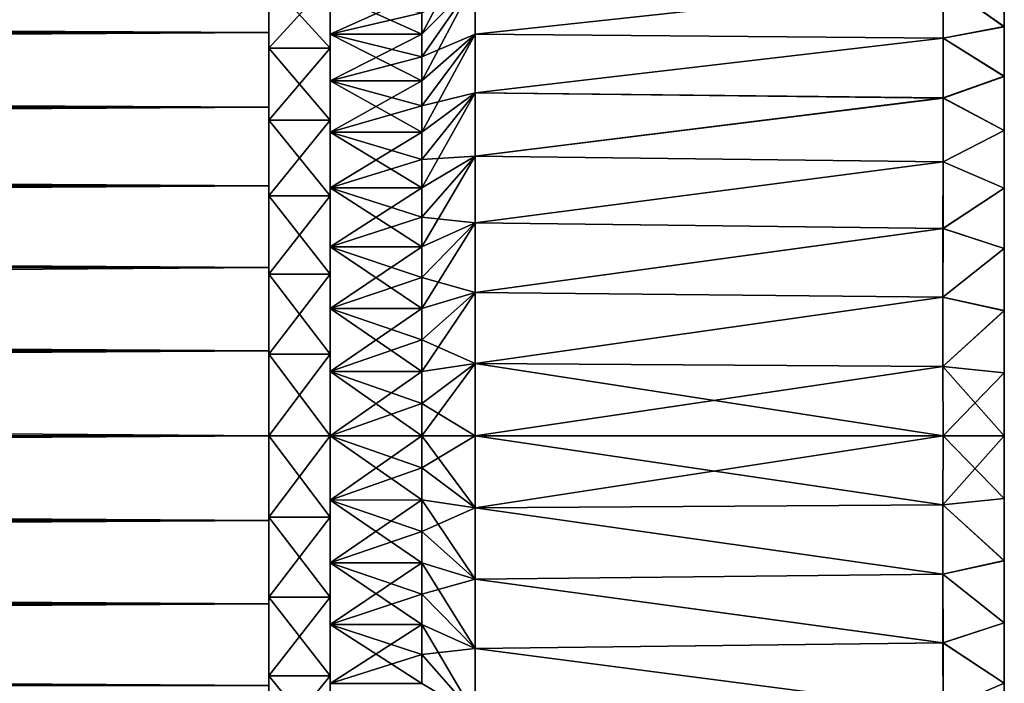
# Model space of a CAD drawing. Header units: metres. Extents: x 0 to 257, y -38 to 38.
# Tile 6 of 7: x 241 to 257, y -4 to 7. Entities that reach past the tile are written whole.
import ezdxf

# ---------------------------------------------------------------- set-up
doc = ezdxf.new("R2010")
doc.units = ezdxf.units.M
doc.layers.add('solid_122524', color=7, linetype='CONTINUOUS')

msp = doc.modelspace()

# ---------------------------------------------------------------- linework, layer by layer
at = {"layer": 'solid_122524'}
for points in [[(257, -9.5, 0.000661), (257, 9.5, -0.000661), (257, 9.438642, 1.072552)], [(257, -9.438642, -1.072552), (257, 9.438492, -1.073876), (257, 9.5, -0.000661)], [(257, -9.5, 0.000661), (257, -9.438642, -1.072552), (257, 9.5, -0.000661)], [(257, -9.438492, 1.073876), (257, 9.438642, 1.072552), (257, 9.257673, 2.131997)], [(257, -9.438492, 1.073876), (257, -9.5, 0.000661), (257, 9.438642, 1.072552)], [(257, -9.257673, -2.131997), (257, 9.257372, -2.133315), (257, 9.438492, -1.073876)], [(257, -9.438642, -1.072552), (257, -9.257673, -2.131997), (257, 9.438492, -1.073876)], [(257, -9.257372, 2.133315), (257, 9.257673, 2.131997), (257, 8.957359, 3.163246)], [(257, -9.257372, 2.133315), (257, -9.438492, 1.073876), (257, 9.257673, 2.131997)], [(257, -8.957359, -3.163246), (257, 8.956904, -3.164542), (257, 9.257372, -2.133315)], [(257, -9.257673, -2.131997), (257, -8.957359, -3.163246), (257, 9.257372, -2.133315)], [(257, -8.956904, 3.164542), (257, 8.957359, 3.163246), (257, 8.543419, 4.1545)], [(257, -8.956904, 3.164542), (257, -9.257372, 2.133315), (257, 8.957359, 3.163246)], [(257, -8.543419, -4.1545), (257, 8.542808, -4.155763), (257, 8.956904, -3.164542)], [(257, -8.957359, -3.163246), (257, -8.543419, -4.1545), (257, 8.956904, -3.164542)], [(257, -8.542808, 4.155763), (257, 8.543419, 4.1545), (257, 8.018921, 5.092831)], [(257, -8.542808, 4.155763), (257, -8.956904, 3.164542), (257, 8.543419, 4.1545)], [(257, -8.018921, -5.092831), (257, 8.018139, -5.094056), (257, 8.542808, -4.155763)], [(257, -8.543419, -4.1545), (257, -8.018921, -5.092831), (257, 8.542808, -4.155763)], [(247.5, 6.546363, 6.176175), (248.366028, 7.424621, 7.424621), (248.366028, 8.20923, 6.546643)], [(247.5, 6.8944, 5.785089), (247.5, 6.546363, 6.176175), (248.366028, 8.20923, 6.546643)], [(257, -8.018139, 5.094056), (257, 8.018921, 5.092831), (257, 7.392082, 5.967197)], [(257, -8.018139, 5.094056), (257, -8.542808, 4.155763), (257, 8.018921, 5.092831)], [(257, -7.392082, -5.967197), (257, 7.391137, -5.968365), (257, 8.018139, -5.094056)], [(257, -8.018921, -5.092831), (257, -7.392082, -5.967197), (257, 8.018139, -5.094056)], [(245, 6.57258, -10.925325), (32, 7.716385, -10.149853), (245, 7.716671, -10.149432)], [(245, 7.716671, 10.149432), (32, 7.716385, 10.149853), (32, 6.5725, 10.925251)], [(245, 7.716671, 10.149432), (32, 6.5725, 10.925251), (245, 6.57258, 10.925325)], [(245, 6.57258, -10.925325), (32, 6.5725, -10.925251), (32, 7.716385, -10.149853)], [(245, 7.716671, 10.149432), (245, 6.57258, 10.925325), (245, 7.414057, 9.751415)], [(245, 6.57258, -10.925325), (245, 7.716671, -10.149432), (245, 7.414057, -9.751415)], [(245, 6.314832, 10.496881), (246, 6.314832, 10.496881), (246, 7.414057, 9.751415)], [(245, 7.414057, 9.751415), (245, 6.314832, 10.496881), (246, 7.414057, 9.751415)], [(245, 7.414057, -9.751415), (246, 7.414057, -9.751415), (246, 6.314832, -10.496881)], [(245, 6.314832, -10.496881), (245, 7.414057, -9.751415), (246, 6.314832, -10.496881)], [(245, 6.57258, 10.925325), (245, 6.314832, 10.496881), (245, 7.414057, 9.751415)], [(245, 6.57258, -10.925325), (245, 7.414057, -9.751415), (245, 6.314832, -10.496881)], [(246, 7.414057, 9.751415), (246, 6.314832, 10.496881), (246, 7.219589, 5.373473)], [(246, 7.414057, -9.751415), (246, 7.219589, -5.373473), (246, 6.545612, -6.176854)], [(246, 6.314832, -10.496881), (246, 7.414057, -9.751415), (246, 6.545612, -6.176854)], [(247.5, 5.785089, 6.8944), (248.366028, 6.546643, 8.20923), (248.366028, 7.424621, 7.424621)], [(247.5, 6.176175, 6.546363), (247.5, 5.785089, 6.8944), (248.366028, 7.424621, 7.424621)], [(247.5, 6.546363, 6.176175), (247.5, 6.176175, 6.546363), (248.366028, 7.424621, 7.424621)], [(247.5, 6.176175, -6.546363), (248.366028, 7.424621, -7.424621), (248.366028, 6.546643, -8.20923)], [(247.5, 6.546363, -6.176175), (247.5, 6.8944, -5.785089), (248.366028, 7.424621, -7.424621)], [(247.5, 6.176175, -6.546363), (247.5, 6.546363, -6.176175), (248.366028, 7.424621, -7.424621)], [(256, 7.373541, 7.475352), (248.366028, 7.424621, 7.424621), (248.366028, 6.546643, 8.20923)], [(256, 7.371964, -7.476908), (248.366028, 6.546643, -8.20923), (248.366028, 7.424621, -7.424621)], [(256, 7.373541, 7.475352), (257, 6.667652, 6.765725), (257, 7.392082, 5.967197)], [(256, 7.371964, -7.476908), (257, 7.391137, -5.968365), (257, 6.666553, -6.766803)], [(257, -7.391137, 5.968365), (257, 7.392082, 5.967197), (257, 6.667652, 6.765725)], [(257, -7.391137, 5.968365), (257, -8.018139, 5.094056), (257, 7.392082, 5.967197)], [(257, -6.667652, -6.765725), (257, 6.666553, -6.766803), (257, 7.391137, -5.968365)], [(257, -7.392082, -5.967197), (257, -6.667652, -6.765725), (257, 7.391137, -5.968365)], [(255.999969, 6.479974, 8.261957), (256, 7.373541, 7.475352), (248.366028, 6.546643, 8.20923)], [(256, 7.371964, -7.476908), (255.999969, 6.478258, -8.263303), (248.366028, 6.546643, -8.20923)], [(255.999969, 6.479974, 8.261957), (257, 6.667652, 6.765725), (256, 7.373541, 7.475352)], [(256, 7.371964, -7.476908), (257, 6.666553, -6.766803), (255.999969, 6.478258, -8.263303)], [(246, 7.219589, 5.373473), (246, 6.545612, 6.176854), (247.5, 7.219109, 5.374427)], [(246, 7.219589, -5.373473), (247.5, 6.8944, -5.785089), (247.5, 6.546363, -6.176175)], [(246, 6.545612, -6.176854), (246, 7.219589, -5.373473), (247.5, 6.546363, -6.176175)], [(246, 6.314832, 10.496881), (246, 6.545612, 6.176854), (246, 7.219589, 5.373473)], [(246, 6.545612, 6.176854), (247.5, 6.8944, 5.785089), (247.5, 7.219109, 5.374427)], [(246, 6.545612, 6.176854), (247.5, 6.546363, 6.176175), (247.5, 6.8944, 5.785089)], [(255.999969, 6.479974, 8.261957), (257, 5.859103, 7.477991), (257, 6.667652, 6.765725)], [(255.999969, 6.478258, -8.263303), (257, 6.666553, -6.766803), (257, 5.857902, -7.47894)], [(257, -6.666553, 6.766803), (257, 6.667652, 6.765725), (257, 5.859103, 7.477991)], [(257, -6.666553, 6.766803), (257, -7.391137, 5.968365), (257, 6.667652, 6.765725)], [(257, -5.859103, -7.477991), (257, 5.857902, -7.47894), (257, 6.666553, -6.766803)], [(257, -6.667652, -6.765725), (257, -5.859103, -7.477991), (257, 6.666553, -6.766803)], [(245, 5.353382, -11.571377), (32, 6.5725, -10.925251), (245, 6.57258, -10.925325)], [(245, 6.57258, 10.925325), (32, 6.5725, 10.925251), (32, 5.354, 11.571177)], [(245, 6.57258, 10.925325), (32, 5.354, 11.571177), (245, 5.353382, 11.571377)], [(245, 5.353382, -11.571377), (32, 5.354, -11.571177), (32, 6.5725, -10.925251)], [(245, 6.57258, 10.925325), (245, 5.353382, 11.571377), (245, 6.314832, 10.496881)], [(245, 5.353382, -11.571377), (245, 6.57258, -10.925325), (245, 6.314832, -10.496881)], [(246, 5.785132, 6.893965), (247.5, 6.176175, 6.546363), (247.5, 6.546363, 6.176175)], [(246, 6.545612, 6.176854), (246, 5.785132, 6.893965), (247.5, 6.546363, 6.176175)], [(246, 6.545612, -6.176854), (247.5, 6.546363, -6.176175), (247.5, 6.176175, -6.546363)], [(246, 6.545612, -6.176854), (247.5, 6.176175, -6.546363), (247.5, 5.785089, -6.8944)], [(246, 5.785132, -6.893965), (246, 6.545612, -6.176854), (247.5, 5.785089, -6.8944)], [(246, 6.314832, 10.496881), (246, 5.785132, 6.893965), (246, 6.545612, 6.176854)], [(246, 6.314832, -10.496881), (246, 6.545612, -6.176854), (246, 5.785132, -6.893965)], [(247.5, 4.945581, 7.51939), (248.366028, 5.586337, 8.890604), (248.366028, 6.546643, 8.20923)], [(247.5, 5.374427, 7.219109), (247.5, 4.945581, 7.51939), (248.366028, 6.546643, 8.20923)], [(247.5, 5.785089, 6.8944), (247.5, 5.374427, 7.219109), (248.366028, 6.546643, 8.20923)], [(247.5, 5.374427, -7.219109), (248.366028, 6.546643, -8.20923), (248.366028, 5.586337, -8.890604)], [(247.5, 5.785089, -6.8944), (247.5, 6.176175, -6.546363), (248.366028, 6.546643, -8.20923)], [(247.5, 5.374427, -7.219109), (247.5, 5.785089, -6.8944), (248.366028, 6.546643, -8.20923)], [(255.999969, 6.479974, 8.261957), (248.366028, 6.546643, 8.20923), (248.366028, 5.586337, 8.890604)], [(255.999969, 6.478258, -8.263303), (248.366028, 5.586337, -8.890604), (248.366028, 6.546643, -8.20923)], [(256, 5.505044, 8.941169), (255.999969, 6.479974, 8.261957), (248.366028, 5.586337, 8.890604)], [(255.999969, 6.478258, -8.263303), (256, 5.503304, -8.942239), (248.366028, 5.586337, -8.890604)], [(256, 5.505044, 8.941169), (257, 5.859103, 7.477991), (255.999969, 6.479974, 8.261957)], [(255.999969, 6.478258, -8.263303), (257, 5.857902, -7.47894), (256, 5.503304, -8.942239)], [(245, 5.143445, 11.117598), (246, 5.143445, 11.117598), (246, 6.314832, 10.496881)], [(245, 6.314832, 10.496881), (245, 5.143445, 11.117598), (246, 6.314832, 10.496881)], [(245, 6.314832, -10.496881), (246, 6.314832, -10.496881), (246, 5.143445, -11.117598)], [(245, 5.143445, -11.117598), (245, 6.314832, -10.496881), (246, 5.143445, -11.117598)], [(245, 5.353382, 11.571377), (245, 5.143445, 11.117598), (245, 6.314832, 10.496881)], [(245, 5.353382, -11.571377), (245, 6.314832, -10.496881), (245, 5.143445, -11.117598)], [(246, 6.314832, 10.496881), (246, 5.143445, 11.117598), (246, 5.785132, 6.893965)], [(246, 5.143445, -11.117598), (246, 6.314832, -10.496881), (246, 5.785132, -6.893965)], [(246, 5.785132, 6.893965), (247.5, 5.785089, 6.8944), (247.5, 6.176175, 6.546363)], [(246, 5.785132, 6.893965), (246, 4.94589, 7.519179), (247.5, 5.785089, 6.8944)], [(246, 5.785132, -6.893965), (247.5, 5.785089, -6.8944), (247.5, 5.374427, -7.219109)], [(246, 5.785132, -6.893965), (247.5, 5.374427, -7.219109), (247.5, 4.945581, -7.51939)], [(246, 4.94589, -7.519179), (246, 5.785132, -6.893965), (247.5, 4.945581, -7.51939)], [(246, 5.143445, 11.117598), (246, 4.94589, 7.519179), (246, 5.785132, 6.893965)], [(246, 5.143445, -11.117598), (246, 5.785132, -6.893965), (246, 4.94589, -7.519179)], [(246, 4.94589, 7.519179), (247.5, 5.374427, 7.219109), (247.5, 5.785089, 6.8944)], [(256, 5.505044, 8.941169), (257, 4.975942, 8.091344), (257, 5.859103, 7.477991)], [(256, 5.503304, -8.942239), (257, 5.857902, -7.47894), (257, 4.97473, -8.092094)], [(257, -5.857902, 7.47894), (257, 5.859103, 7.477991), (257, 4.975942, 8.091344)], [(257, -5.857902, 7.47894), (257, -6.666553, 6.766803), (257, 5.859103, 7.477991)], [(257, -4.975942, -8.091344), (257, 4.97473, -8.092094), (257, 5.857902, -7.47894)], [(257, -5.859103, -7.477991), (257, -4.975942, -8.091344), (257, 5.857902, -7.47894)], [(247.5, 4.039193, 8.042694), (248.366028, 4.555779, 9.460173), (248.366028, 5.586337, 8.890604)], [(247.5, 4.5, 7.794229), (247.5, 4.039193, 8.042694), (248.366028, 5.586337, 8.890604)], [(247.5, 4.945581, 7.51939), (247.5, 4.5, 7.794229), (248.366028, 5.586337, 8.890604)], [(247.5, 4.5, -7.794229), (248.366028, 5.586337, -8.890604), (248.366028, 4.555779, -9.460173)], [(247.5, 4.945581, -7.51939), (247.5, 5.374427, -7.219109), (248.366028, 5.586337, -8.890604)], [(247.5, 4.5, -7.794229), (247.5, 4.945581, -7.51939), (248.366028, 5.586337, -8.890604)], [(256, 5.505044, 8.941169), (248.366028, 5.586337, 8.890604), (248.366028, 4.555779, 9.460173)], [(256, 5.503304, -8.942239), (248.366028, 4.555779, -9.460173), (248.366028, 5.586337, -8.890604)], [(256, 4.465056, 9.503329), (256, 5.505044, 8.941169), (248.366028, 4.555779, 9.460173)], [(256, 5.503304, -8.942239), (256, 4.46342, -9.504098), (248.366028, 4.555779, -9.460173)], [(256, 4.465056, 9.503329), (257, 4.975942, 8.091344), (256, 5.505044, 8.941169)], [(256, 5.503304, -8.942239), (257, 4.97473, -8.092094), (256, 4.46342, -9.504098)], [(245, 4.071997, -12.082208), (32, 4.071375, -12.082479), (32, 5.354, -11.571177)], [(245, 4.071997, -12.082208), (32, 5.354, -11.571177), (245, 5.353382, -11.571377)], [(245, 5.353382, 11.571377), (32, 5.354, 11.571177), (32, 4.071375, 12.082479)], [(245, 5.353382, 11.571377), (32, 4.071375, 12.082479), (245, 4.071997, 12.082208)], [(245, 5.353382, 11.571377), (245, 4.071997, 12.082208), (245, 5.143445, 11.117598)], [(245, 4.071997, -12.082208), (245, 5.353382, -11.571377), (245, 5.143445, -11.117598)], [(246, 4.94589, 7.519179), (247.5, 4.945581, 7.51939), (247.5, 5.374427, 7.219109)], [(245, 3.912311, 11.608396), (246, 3.912311, 11.608396), (246, 5.143445, 11.117598)], [(245, 5.143445, 11.117598), (245, 3.912311, 11.608396), (246, 5.143445, 11.117598)], [(245, 5.143445, -11.117598), (246, 5.143445, -11.117598), (246, 3.912311, -11.608396)], [(245, 3.912311, -11.608396), (245, 5.143445, -11.117598), (246, 3.912311, -11.608396)], [(245, 4.071997, 12.082208), (245, 3.912311, 11.608396), (245, 5.143445, 11.117598)], [(245, 4.071997, -12.082208), (245, 5.143445, -11.117598), (245, 3.912311, -11.608396)], [(246, 5.143445, 11.117598), (246, 3.912311, 11.608396), (246, 4.94589, 7.519179)], [(246, 5.143445, -11.117598), (246, 4.94589, -7.519179), (246, 4.038455, -8.04276)], [(246, 3.912311, -11.608396), (246, 5.143445, -11.117598), (246, 4.038455, -8.04276)], [(246, 4.94589, 7.519179), (246, 4.038455, 8.04276), (247.5, 4.945581, 7.51939)], [(246, 4.94589, -7.519179), (247.5, 4.945581, -7.51939), (247.5, 4.5, -7.794229)], [(246, 4.94589, -7.519179), (247.5, 4.5, -7.794229), (247.5, 4.039193, -8.042694)], [(246, 4.038455, -8.04276), (246, 4.94589, -7.519179), (247.5, 4.039193, -8.042694)], [(246, 3.912311, 11.608396), (246, 4.038455, 8.04276), (246, 4.94589, 7.519179)], [(246, 4.038455, 8.04276), (247.5, 4.5, 7.794229), (247.5, 4.945581, 7.51939)], [(256, 4.465056, 9.503329), (257, 4.03481, 8.600594), (257, 4.975942, 8.091344)], [(256, 4.46342, -9.504098), (257, 4.97473, -8.092094), (257, 4.033687, -8.601125)], [(257, -4.97473, 8.092094), (257, 4.975942, 8.091344), (257, 4.03481, 8.600594)], [(257, -4.97473, 8.092094), (257, -5.857902, 7.47894), (257, 4.975942, 8.091344)], [(257, -4.03481, -8.600594), (257, 4.033687, -8.601125), (257, 4.97473, -8.092094)], [(257, -4.975942, -8.091344), (257, -4.03481, -8.600594), (257, 4.97473, -8.092094)], [(246, 4.038455, 8.04276), (247.5, 4.039193, 8.042694), (247.5, 4.5, 7.794229)], [(247.5, 3.078181, 8.457233), (248.366028, 3.46793, 9.910775), (248.366028, 4.555779, 9.460173)], [(247.5, 3.564718, 8.263945), (247.5, 3.078181, 8.457233), (248.366028, 4.555779, 9.460173)], [(247.5, 4.039193, 8.042694), (247.5, 3.564718, 8.263945), (248.366028, 4.555779, 9.460173)], [(247.5, 3.564718, -8.263945), (248.366028, 4.555779, -9.460173), (248.366028, 3.46793, -9.910775)], [(247.5, 4.039193, -8.042694), (247.5, 4.5, -7.794229), (248.366028, 4.555779, -9.460173)], [(247.5, 3.564718, -8.263945), (247.5, 4.039193, -8.042694), (248.366028, 4.555779, -9.460173)], [(256, 4.465056, 9.503329), (248.366028, 4.555779, 9.460173), (248.366028, 3.46793, 9.910775)], [(256, 4.46342, -9.504098), (248.366028, 3.46793, -9.910775), (248.366028, 4.555779, -9.460173)], [(255.999847, 3.377452, 9.941973), (256, 4.465056, 9.503329), (248.366028, 3.46793, 9.910775)], [(256, 4.46342, -9.504098), (255.999863, 3.376072, -9.942441), (248.366028, 3.46793, -9.910775)], [(255.999847, 3.377452, 9.941973), (257, 4.03481, 8.600594), (256, 4.465056, 9.503329)], [(256, 4.46342, -9.504098), (257, 4.033687, -8.601125), (255.999863, 3.376072, -9.942441)], [(245, 2.739794, -12.451998), (32, 4.071375, -12.082479), (245, 4.071997, -12.082208)], [(245, 4.071997, 12.082208), (32, 4.071375, 12.082479), (32, 2.740075, 12.451921)], [(245, 4.071997, 12.082208), (32, 2.740075, 12.451921), (245, 2.739794, 12.451998)], [(245, 2.739794, -12.451998), (32, 2.740075, -12.451921), (32, 4.071375, -12.082479)], [(245, 4.071997, 12.082208), (245, 2.739794, 12.451998), (245, 3.912311, 11.608396)], [(245, 2.739794, -12.451998), (245, 4.071997, -12.082208), (245, 3.912311, -11.608396)], [(246, 3.079157, 8.456719), (247.5, 3.564718, 8.263945), (247.5, 4.039193, 8.042694)], [(246, 4.038455, 8.04276), (246, 3.079157, 8.456719), (247.5, 4.039193, 8.042694)], [(246, 4.038455, -8.04276), (247.5, 4.039193, -8.042694), (247.5, 3.564718, -8.263945)], [(246, 4.038455, -8.04276), (247.5, 3.564718, -8.263945), (247.5, 3.078181, -8.457233)], [(246, 3.079157, -8.456719), (246, 4.038455, -8.04276), (247.5, 3.078181, -8.457233)], [(246, 3.912311, 11.608396), (246, 3.079157, 8.456719), (246, 4.038455, 8.04276)], [(246, 3.912311, -11.608396), (246, 4.038455, -8.04276), (246, 3.079157, -8.456719)], [(255.999847, 3.377452, 9.941973), (257, 3.049793, 8.995898), (257, 4.03481, 8.600594)], [(255.999863, 3.376072, -9.942441), (257, 4.033687, -8.601125), (257, 3.048918, -8.996219)], [(257, -4.033687, 8.601125), (257, 4.03481, 8.600594), (257, 3.049793, 8.995898)], [(257, -4.033687, 8.601125), (257, -4.97473, 8.092094), (257, 4.03481, 8.600594)], [(257, -3.049793, -8.995898), (257, 3.048918, -8.996219), (257, 4.033687, -8.601125)], [(257, -4.03481, -8.600594), (257, -3.049793, -8.995898), (257, 4.033687, -8.601125)], [(245, 2.632351, 11.963684), (246, 2.632351, 11.963684), (246, 3.912311, 11.608396)], [(245, 3.912311, 11.608396), (245, 2.632351, 11.963684), (246, 3.912311, 11.608396)], [(245, 3.912311, -11.608396), (246, 3.912311, -11.608396), (246, 2.632351, -11.963684)], [(245, 2.632351, -11.963684), (245, 3.912311, -11.608396), (246, 2.632351, -11.963684)], [(245, 2.739794, 12.451998), (245, 2.632351, 11.963684), (245, 3.912311, 11.608396)], [(245, 2.739794, -12.451998), (245, 3.912311, -11.608396), (245, 2.632351, -11.963684)], [(246, 3.912311, 11.608396), (246, 2.632351, 11.963684), (246, 3.079157, 8.456719)], [(246, 2.632351, -11.963684), (246, 3.912311, -11.608396), (246, 3.079157, -8.456719)], [(246, 3.079157, 8.456719), (247.5, 3.078181, 8.457233), (247.5, 3.564718, 8.263945)], [(247.5, 3.078181, -8.457233), (247.5, 3.564718, -8.263945), (248.366028, 3.46793, -9.910775)], [(247.5, 2.075543, 8.757403), (248.366028, 2.33647, 10.236743), (248.366028, 3.46793, 9.910775)], [(247.5, 2.581229, 8.621905), (247.5, 2.075543, 8.757403), (248.366028, 3.46793, 9.910775)], [(247.5, 3.078181, 8.457233), (247.5, 2.581229, 8.621905), (248.366028, 3.46793, 9.910775)], [(247.5, 2.581229, -8.621905), (248.366028, 3.46793, -9.910775), (248.366028, 2.33647, -10.236743)], [(247.5, 2.581229, -8.621905), (247.5, 3.078181, -8.457233), (248.366028, 3.46793, -9.910775)], [(255.999847, 3.377452, 9.941973), (248.366028, 3.46793, 9.910775), (248.366028, 2.33647, 10.236743)], [(255.999863, 3.376072, -9.942441), (248.366028, 2.33647, -10.236743), (248.366028, 3.46793, -9.910775)], [(255.999725, 2.259264, 10.254059), (255.999847, 3.377452, 9.941973), (248.366028, 2.33647, 10.236743)], [(255.999863, 3.376072, -9.942441), (255.999741, 2.258263, -10.254279), (248.366028, 2.33647, -10.236743)], [(255.999725, 2.259264, 10.254059), (257, 3.049793, 8.995898), (255.999847, 3.377452, 9.941973)], [(255.999863, 3.376072, -9.942441), (257, 3.048918, -8.996219), (255.999741, 2.258263, -10.254279)], [(246, 3.079157, 8.456719), (246, 2.074465, 8.757543), (247.5, 3.078181, 8.457233)], [(246, 3.079157, -8.456719), (247.5, 3.078181, -8.457233), (247.5, 2.581229, -8.621905)], [(246, 3.079157, -8.456719), (247.5, 2.581229, -8.621905), (247.5, 2.075543, -8.757403)], [(246, 2.074465, -8.757543), (246, 3.079157, -8.456719), (247.5, 2.075543, -8.757403)], [(246, 2.632351, 11.963684), (246, 2.074465, 8.757543), (246, 3.079157, 8.456719)], [(246, 2.632351, -11.963684), (246, 3.079157, -8.456719), (246, 2.074465, -8.757543)], [(246, 2.074465, 8.757543), (247.5, 2.581229, 8.621905), (247.5, 3.078181, 8.457233)], [(255.999725, 2.259264, 10.254059), (257, 2.038056, 9.278559), (257, 3.049793, 8.995898)], [(255.999741, 2.258263, -10.254279), (257, 3.048918, -8.996219), (257, 2.037489, -9.278702)], [(257, -3.048918, 8.996219), (257, 3.049793, 8.995898), (257, 2.038056, 9.278559)], [(257, -3.048918, 8.996219), (257, -4.033687, 8.601125), (257, 3.049793, 8.995898)], [(257, -2.038056, -9.278559), (257, 2.037489, -9.278702), (257, 3.048918, -8.996219)], [(257, -3.049793, -8.995898), (257, -2.038056, -9.278559), (257, 3.048918, -8.996219)], [(245, 1.382135, -12.674683), (32, 1.381399, -12.67482), (32, 2.740075, -12.451921)], [(245, 1.382135, -12.674683), (32, 2.740075, -12.451921), (245, 2.739794, -12.451998)], [(245, 2.739794, 12.451998), (32, 2.740075, 12.451921), (32, 1.381399, 12.67482)], [(245, 2.739794, 12.451998), (32, 1.381399, 12.67482), (245, 1.382135, 12.674683)], [(245, 2.739794, 12.451998), (245, 1.382135, 12.674683), (245, 2.632351, 11.963684)], [(245, 1.382135, -12.674683), (245, 2.739794, -12.451998), (245, 2.632351, -11.963684)], [(245, 1.327933, 12.177636), (246, 1.327933, 12.177636), (246, 2.632351, 11.963684)], [(245, 2.632351, 11.963684), (245, 1.327933, 12.177636), (246, 2.632351, 11.963684)], [(245, 2.632351, -11.963684), (246, 2.632351, -11.963684), (246, 1.327933, -12.177636)], [(245, 1.327933, -12.177636), (245, 2.632351, -11.963684), (246, 1.327933, -12.177636)], [(245, 1.382135, 12.674683), (245, 1.327933, 12.177636), (245, 2.632351, 11.963684)], [(245, 1.382135, -12.674683), (245, 2.632351, -11.963684), (245, 1.327933, -12.177636)], [(246, 2.632351, 11.963684), (246, 1.327933, 12.177636), (246, 2.074465, 8.757543)], [(246, 1.327933, -12.177636), (246, 2.632351, -11.963684), (246, 2.074465, -8.757543)], [(246, 2.074465, 8.757543), (247.5, 2.075543, 8.757403), (247.5, 2.581229, 8.621905)], [(247.5, 2.075543, -8.757403), (247.5, 2.581229, -8.621905), (248.366028, 2.33647, -10.236743)], [(247.5, 1.044836, 8.939145), (248.366028, 1.175627, 10.433978), (248.366028, 2.33647, 10.236743)], [(247.5, 1.562834, 8.86327), (247.5, 1.044836, 8.939145), (248.366028, 2.33647, 10.236743)], [(247.5, 2.075543, 8.757403), (247.5, 1.562834, 8.86327), (248.366028, 2.33647, 10.236743)], [(247.5, 1.562834, -8.86327), (248.366028, 2.33647, -10.236743), (248.366028, 1.175627, -10.433978)], [(247.5, 1.562834, -8.86327), (247.5, 2.075543, -8.757403), (248.366028, 2.33647, -10.236743)], [(255.999725, 2.259264, 10.254059), (248.366028, 2.33647, 10.236743), (248.366028, 1.175627, 10.433978)], [(255.999741, 2.258263, -10.254279), (248.366028, 1.175627, -10.433978), (248.366028, 2.33647, -10.236743)], [(255.999786, 1.129125, 10.439113), (255.999725, 2.259264, 10.254059), (248.366028, 1.175627, 10.433978)], [(255.999741, 2.258263, -10.254279), (255.999802, 1.128585, -10.439171), (248.366028, 1.175627, -10.433978)], [(255.999786, 1.129125, 10.439113), (257, 2.038056, 9.278559), (255.999725, 2.259264, 10.254059)], [(255.999741, 2.258263, -10.254279), (257, 2.037489, -9.278702), (255.999802, 1.128585, -10.439171)], [(246, 1.048627, 8.93847), (247.5, 1.562834, 8.86327), (247.5, 2.075543, 8.757403)], [(246, 2.074465, 8.757543), (246, 1.048627, 8.93847), (247.5, 2.075543, 8.757403)], [(246, 2.074465, -8.757543), (247.5, 2.075543, -8.757403), (247.5, 1.562834, -8.86327)], [(246, 2.074465, -8.757543), (247.5, 1.562834, -8.86327), (247.5, 1.044836, -8.939145)], [(246, 1.048627, -8.93847), (246, 2.074465, -8.757543), (247.5, 1.044836, -8.939145)], [(246, 1.327933, 12.177636), (246, 1.048627, 8.93847), (246, 2.074465, 8.757543)], [(246, 1.327933, -12.177636), (246, 2.074465, -8.757543), (246, 1.048627, -8.93847)], [(255.999786, 1.129125, 10.439113), (257, 1.024191, 9.446344), (257, 2.038056, 9.278559)], [(255.999802, 1.128585, -10.439171), (257, 2.037489, -9.278702), (257, 1.023906, -9.446386)], [(257, -2.037489, 9.278702), (257, 2.038056, 9.278559), (257, 1.024191, 9.446344)], [(257, -2.037489, 9.278702), (257, -3.048918, 8.996219), (257, 2.038056, 9.278559)], [(257, -1.024191, -9.446344), (257, 1.023906, -9.446386), (257, 2.037489, -9.278702)], [(257, -2.038056, -9.278559), (257, -1.024191, -9.446344), (257, 2.037489, -9.278702)], [(246, 1.048627, 8.93847), (247.5, 1.044836, 8.939145), (247.5, 1.562834, 8.86327)], [(247.5, 1.044836, -8.939145), (247.5, 1.562834, -8.86327), (248.366028, 1.175627, -10.433978)], [(245, 1.382135, 12.674683), (32, 1.381399, 12.67482), (32, 0, 12.75)], [(245, 1.382135, 12.674683), (32, 0, 12.75), (245, 0, 12.75)], [(245, 0, -12.75), (32, 1.381399, -12.67482), (245, 1.382135, -12.674683)], [(245, 0, -12.75), (32, 0, -12.75), (32, 1.381399, -12.67482)], [(245, 1.382135, 12.674683), (245, 0, 12.75), (245, 1.327933, 12.177636)], [(245, 1.382135, -12.674683), (245, 1.327933, -12.177636), (245, 0, -12.25)], [(245, 0, -12.75), (245, 1.382135, -12.674683), (245, 0, -12.25)], [(245, 0, 12.25), (246, 0, 12.25), (246, 1.327933, 12.177636)], [(245, 1.327933, 12.177636), (245, 0, 12.25), (246, 1.327933, 12.177636)], [(245, 1.327933, -12.177636), (246, 1.327933, -12.177636), (246, 0, -12.25)], [(245, 0, -12.25), (245, 1.327933, -12.177636), (246, 0, -12.25)], [(245, 0, 12.75), (245, 0, 12.25), (245, 1.327933, 12.177636)], [(246, 1.327933, 12.177636), (246, 0, 12.25), (246, 1.048627, 8.93847)], [(246, 1.327933, -12.177636), (246, 1.048627, -8.93847), (246, 0, -9)], [(246, 0, -12.25), (246, 1.327933, -12.177636), (246, 0, -9)], [(247.5, 0, 9), (248.366028, 0, 10.5), (248.366028, 1.175627, 10.433978)], [(247.5, 0.523303, 8.984774), (247.5, 0, 9), (248.366028, 1.175627, 10.433978)], [(247.5, 1.044836, 8.939145), (247.5, 0.523303, 8.984774), (248.366028, 1.175627, 10.433978)], [(247.5, 0.523303, -8.984774), (248.366028, 1.175627, -10.433978), (248.366028, 0, -10.5)], [(247.5, 0.523303, -8.984774), (247.5, 1.044836, -8.939145), (248.366028, 1.175627, -10.433978)], [(255.999786, 1.129125, 10.439113), (248.366028, 1.175627, 10.433978), (248.366028, 0, 10.5)], [(256, 0, -10.5), (248.366028, 0, -10.5), (248.366028, 1.175627, -10.433978)], [(255.999802, 1.128585, -10.439171), (256, 0, -10.5), (248.366028, 1.175627, -10.433978)], [(255.999786, 1.129125, 10.439113), (248.366028, 0, 10.5), (256, 0, 10.5)], [(255.999786, 1.129125, 10.439113), (256, 0, 10.5), (257, 1.024191, 9.446344)], [(255.999802, 1.128585, -10.439171), (257, 1.023906, -9.446386), (257, 0, -9.5)], [(255.999802, 1.128585, -10.439171), (257, 0, -9.5), (256, 0, -10.5)], [(246, 1.048627, 8.93847), (246, 0, 9), (247.5, 1.044836, 8.939145)], [(246, 1.048627, -8.93847), (247.5, 1.044836, -8.939145), (247.5, 0.523303, -8.984774)], [(246, 1.048627, -8.93847), (247.5, 0.523303, -8.984774), (247.5, 0, -9)], [(246, 0, -9), (246, 1.048627, -8.93847), (247.5, 0, -9)], [(246, 0, 12.25), (246, 0, 9), (246, 1.048627, 8.93847)], [(246, 0, 9), (247.5, 0.523303, 8.984774), (247.5, 1.044836, 8.939145)], [(256, 0, 10.5), (257, 0, 9.5), (257, 1.024191, 9.446344)], [(257, -1.023906, 9.446386), (257, 1.024191, 9.446344), (257, 0, 9.5)], [(257, -1.023906, 9.446386), (257, -2.037489, 9.278702), (257, 1.024191, 9.446344)], [(257, -1.024191, -9.446344), (257, 0, -9.5), (257, 1.023906, -9.446386)], [(246, 0, 9), (247.5, 0, 9), (247.5, 0.523303, 8.984774)], [(247.5, 0, -9), (247.5, 0.523303, -8.984774), (248.366028, 0, -10.5)], [(245, 0, 12.75), (32, 0, 12.75), (32, -1.381399, 12.67482)], [(245, -1.382135, 12.674683), (245, 0, 12.75), (32, -1.381399, 12.67482)], [(245, -1.382135, -12.674683), (32, -1.381399, -12.67482), (32, 0, -12.75)], [(245, -1.382135, -12.674683), (32, 0, -12.75), (245, 0, -12.75)], [(245, -1.327933, 12.177636), (246, -1.327933, 12.177636), (246, 0, 12.25)], [(245, -1.327933, 12.177636), (246, 0, 12.25), (245, 0, 12.25)], [(245, 0, -12.25), (246, 0, -12.25), (246, -1.327933, -12.177636)], [(245, -1.327933, -12.177636), (245, 0, -12.25), (246, -1.327933, -12.177636)], [(245, -1.382135, 12.674683), (245, 0, 12.25), (245, 0, 12.75)], [(245, -1.327933, 12.177636), (245, 0, 12.25), (245, -1.382135, 12.674683)], [(245, -1.327933, -12.177636), (245, 0, -12.75), (245, 0, -12.25)], [(245, -1.327933, -12.177636), (245, -1.382135, -12.674683), (245, 0, -12.75)], [(246, -1.048627, 8.93847), (247.5, 0, 9), (246, 0, 9)], [(247.5, -0.523303, 8.984774), (247.5, 0, 9), (246, -1.048627, 8.93847)], [(247.5, -0.523303, -8.984774), (246, 0, -9), (247.5, 0, -9)], [(246, -1.327933, 12.177636), (246, 0, 9), (246, 0, 12.25)], [(246, -1.048627, 8.93847), (246, 0, 9), (246, -1.327933, 12.177636)], [(246, -1.048627, -8.93847), (246, 0, -12.25), (246, 0, -9)], [(247.5, -1.044836, -8.939145), (246, -1.048627, -8.93847), (246, 0, -9)], [(247.5, -1.044836, -8.939145), (246, 0, -9), (247.5, -0.523303, -8.984774)], [(246, -1.048627, -8.93847), (246, -1.327933, -12.177636), (246, 0, -12.25)], [(247.5, -0.523303, 8.984774), (248.366028, 0, 10.5), (247.5, 0, 9)], [(247.5, -0.523303, 8.984774), (248.366028, -1.175627, 10.433978), (248.366028, 0, 10.5)], [(248.366028, -1.175627, -10.433978), (247.5, 0, -9), (248.366028, 0, -10.5)], [(247.5, -0.523303, -8.984774), (247.5, 0, -9), (248.366028, -1.175627, -10.433978)], [(248.366028, -1.175627, 10.433978), (256, 0, 10.5), (248.366028, 0, 10.5)], [(255.999802, -1.128585, 10.439171), (256, 0, 10.5), (248.366028, -1.175627, 10.433978)], [(255.999786, -1.129125, -10.439113), (248.366028, 0, -10.5), (256, 0, -10.5)], [(255.999786, -1.129125, -10.439113), (248.366028, -1.175627, -10.433978), (248.366028, 0, -10.5)], [(255.999786, -1.129125, -10.439113), (256, 0, -10.5), (257, -1.024191, -9.446344)], [(255.999802, -1.128585, 10.439171), (257, -1.023906, 9.446386), (257, 0, 9.5)], [(255.999802, -1.128585, 10.439171), (257, 0, 9.5), (256, 0, 10.5)], [(256, 0, -10.5), (257, 0, -9.5), (257, -1.024191, -9.446344)], [(247.5, -0.523303, 8.984774), (246, -1.048627, 8.93847), (247.5, -1.044836, 8.939145)], [(247.5, -1.044836, -8.939145), (247.5, -0.523303, -8.984774), (248.366028, -1.175627, -10.433978)], [(247.5, -0.523303, 8.984774), (247.5, -1.044836, 8.939145), (248.366028, -1.175627, 10.433978)], [(247.5, -1.044836, 8.939145), (246, -1.048627, 8.93847), (246, -2.074465, 8.757543)], [(247.5, -1.044836, 8.939145), (246, -2.074465, 8.757543), (247.5, -1.562834, 8.86327)], [(247.5, -1.562834, -8.86327), (246, -1.048627, -8.93847), (247.5, -1.044836, -8.939145)], [(246, -1.048627, -8.93847), (246, -2.074465, -8.757543), (246, -1.327933, -12.177636)], [(246, -2.074465, 8.757543), (246, -1.048627, 8.93847), (246, -1.327933, 12.177636)], [(247.5, -2.075543, -8.757403), (246, -2.074465, -8.757543), (246, -1.048627, -8.93847)], [(247.5, -2.075543, -8.757403), (246, -1.048627, -8.93847), (247.5, -1.562834, -8.86327)], [(247.5, -1.044836, -8.939145), (248.366028, -1.175627, -10.433978), (248.366028, -2.33647, -10.236743)], [(247.5, -1.562834, -8.86327), (247.5, -1.044836, -8.939145), (248.366028, -2.33647, -10.236743)], [(247.5, -1.044836, 8.939145), (247.5, -1.562834, 8.86327), (248.366028, -1.175627, 10.433978)], [(255.999786, -1.129125, -10.439113), (257, -1.024191, -9.446344), (257, -2.038056, -9.278559)], [(255.999802, -1.128585, 10.439171), (257, -2.037489, 9.278702), (257, -1.023906, 9.446386)], [(247.5, -1.562834, 8.86327), (248.366028, -2.33647, 10.236743), (248.366028, -1.175627, 10.433978)], [(255.999741, -2.258263, 10.254279), (255.999802, -1.128585, 10.439171), (248.366028, -1.175627, 10.433978)], [(255.999786, -1.129125, -10.439113), (255.999725, -2.259264, -10.254059), (248.366028, -1.175627, -10.433978)], [(255.999725, -2.259264, -10.254059), (248.366028, -2.33647, -10.236743), (248.366028, -1.175627, -10.433978)], [(255.999741, -2.258263, 10.254279), (248.366028, -1.175627, 10.433978), (248.366028, -2.33647, 10.236743)], [(255.999786, -1.129125, -10.439113), (257, -2.038056, -9.278559), (255.999725, -2.259264, -10.254059)], [(255.999741, -2.258263, 10.254279), (257, -2.037489, 9.278702), (255.999802, -1.128585, 10.439171)], [(245, -1.382135, 12.674683), (32, -1.381399, 12.67482), (32, -2.740075, 12.451921)], [(245, -2.739794, -12.451998), (32, -2.740075, -12.451921), (32, -1.381399, -12.67482)], [(245, -2.739794, -12.451998), (32, -1.381399, -12.67482), (245, -1.382135, -12.674683)], [(245, -1.382135, 12.674683), (32, -2.740075, 12.451921), (245, -2.739794, 12.451998)], [(245, -1.327933, -12.177636), (246, -1.327933, -12.177636), (246, -2.632351, -11.963684)], [(245, -1.327933, -12.177636), (246, -2.632351, -11.963684), (245, -2.632351, -11.963684)], [(245, -2.632351, 11.963684), (246, -2.632351, 11.963684), (246, -1.327933, 12.177636)], [(245, -2.632351, 11.963684), (246, -1.327933, 12.177636), (245, -1.327933, 12.177636)], [(245, -1.327933, -12.177636), (245, -2.632351, -11.963684), (245, -1.382135, -12.674683)], [(245, -2.632351, 11.963684), (245, -1.327933, 12.177636), (245, -1.382135, 12.674683)], [(245, -2.632351, -11.963684), (245, -2.739794, -12.451998), (245, -1.382135, -12.674683)], [(245, -2.632351, 11.963684), (245, -1.382135, 12.674683), (245, -2.739794, 12.451998)], [(246, -2.074465, -8.757543), (246, -2.632351, -11.963684), (246, -1.327933, -12.177636)], [(246, -2.074465, 8.757543), (246, -1.327933, 12.177636), (246, -2.632351, 11.963684)], [(247.5, -1.562834, 8.86327), (246, -2.074465, 8.757543), (247.5, -2.075543, 8.757403)], [(247.5, -2.075543, -8.757403), (247.5, -1.562834, -8.86327), (248.366028, -2.33647, -10.236743)], [(247.5, -1.562834, 8.86327), (247.5, -2.075543, 8.757403), (248.366028, -2.33647, 10.236743)], [(246, -2.074465, -8.757543), (246, -3.079157, -8.456719), (246, -2.632351, -11.963684)], [(246, -3.079157, 8.456719), (246, -2.074465, 8.757543), (246, -2.632351, 11.963684)], [(247.5, -2.075543, 8.757403), (246, -2.074465, 8.757543), (246, -3.079157, 8.456719)], [(247.5, -3.078181, -8.457233), (246, -3.079157, -8.456719), (246, -2.074465, -8.757543)], [(247.5, -2.581229, -8.621905), (246, -2.074465, -8.757543), (247.5, -2.075543, -8.757403)], [(247.5, -3.078181, -8.457233), (246, -2.074465, -8.757543), (247.5, -2.581229, -8.621905)], [(247.5, -2.075543, 8.757403), (246, -3.079157, 8.456719), (247.5, -2.581229, 8.621905)], [(247.5, -2.075543, -8.757403), (248.366028, -2.33647, -10.236743), (248.366028, -3.46793, -9.910775)], [(247.5, -2.581229, -8.621905), (247.5, -2.075543, -8.757403), (248.366028, -3.46793, -9.910775)], [(247.5, -2.075543, 8.757403), (247.5, -2.581229, 8.621905), (248.366028, -2.33647, 10.236743)], [(255.999725, -2.259264, -10.254059), (257, -2.038056, -9.278559), (257, -3.049793, -8.995898)], [(255.999741, -2.258263, 10.254279), (257, -3.048918, 8.996219), (257, -2.037489, 9.278702)], [(247.5, -2.581229, 8.621905), (248.366028, -3.46793, 9.910775), (248.366028, -2.33647, 10.236743)], [(255.999863, -3.376072, 9.942441), (255.999741, -2.258263, 10.254279), (248.366028, -2.33647, 10.236743)], [(255.999725, -2.259264, -10.254059), (255.999847, -3.377452, -9.941973), (248.366028, -2.33647, -10.236743)], [(255.999847, -3.377452, -9.941973), (248.366028, -3.46793, -9.910775), (248.366028, -2.33647, -10.236743)], [(255.999863, -3.376072, 9.942441), (248.366028, -2.33647, 10.236743), (248.366028, -3.46793, 9.910775)], [(255.999725, -2.259264, -10.254059), (257, -3.049793, -8.995898), (255.999847, -3.377452, -9.941973)], [(255.999863, -3.376072, 9.942441), (257, -3.048918, 8.996219), (255.999741, -2.258263, 10.254279)], [(245, -2.632351, -11.963684), (246, -2.632351, -11.963684), (246, -3.912311, -11.608396)], [(245, -2.632351, -11.963684), (246, -3.912311, -11.608396), (245, -3.912311, -11.608396)], [(245, -3.912311, 11.608396), (246, -3.912311, 11.608396), (246, -2.632351, 11.963684)], [(245, -3.912311, 11.608396), (246, -2.632351, 11.963684), (245, -2.632351, 11.963684)], [(245, -2.632351, -11.963684), (245, -3.912311, -11.608396), (245, -2.739794, -12.451998)], [(245, -3.912311, 11.608396), (245, -2.632351, 11.963684), (245, -2.739794, 12.451998)], [(247.5, -2.581229, 8.621905), (246, -3.079157, 8.456719), (247.5, -3.078181, 8.457233)], [(246, -3.079157, -8.456719), (246, -3.912311, -11.608396), (246, -2.632351, -11.963684)], [(246, -3.079157, 8.456719), (246, -2.632351, 11.963684), (246, -3.912311, 11.608396)], [(247.5, -3.078181, -8.457233), (247.5, -2.581229, -8.621905), (248.366028, -3.46793, -9.910775)], [(247.5, -2.581229, 8.621905), (247.5, -3.078181, 8.457233), (248.366028, -3.46793, 9.910775)], [(245, -2.739794, 12.451998), (32, -2.740075, 12.451921), (32, -4.071375, 12.082479)], [(245, -2.739794, 12.451998), (32, -4.071375, 12.082479), (245, -4.071997, 12.082208)], [(245, -4.071997, -12.082208), (32, -2.740075, -12.451921), (245, -2.739794, -12.451998)], [(245, -4.071997, -12.082208), (32, -4.071375, -12.082479), (32, -2.740075, -12.451921)], [(245, -3.912311, -11.608396), (245, -4.071997, -12.082208), (245, -2.739794, -12.451998)], [(245, -3.912311, 11.608396), (245, -2.739794, 12.451998), (245, -4.071997, 12.082208)], [(255.999847, -3.377452, -9.941973), (257, -3.049793, -8.995898), (257, -4.03481, -8.600594)], [(255.999863, -3.376072, 9.942441), (257, -4.033687, 8.601125), (257, -3.048918, 8.996219)], [(247.5, -3.078181, 8.457233), (246, -3.079157, 8.456719), (246, -4.038455, 8.04276)], [(247.5, -3.078181, 8.457233), (246, -4.038455, 8.04276), (247.5, -3.564718, 8.263945)], [(247.5, -3.564718, -8.263945), (246, -3.079157, -8.456719), (247.5, -3.078181, -8.457233)], [(246, -3.079157, -8.456719), (246, -4.038455, -8.04276), (246, -3.912311, -11.608396)], [(246, -4.038455, 8.04276), (246, -3.079157, 8.456719), (246, -3.912311, 11.608396)], [(247.5, -4.039193, -8.042694), (246, -4.038455, -8.04276), (246, -3.079157, -8.456719)], [(247.5, -4.039193, -8.042694), (246, -3.079157, -8.456719), (247.5, -3.564718, -8.263945)], [(247.5, -3.078181, -8.457233), (248.366028, -3.46793, -9.910775), (248.366028, -4.555779, -9.460173)], [(247.5, -3.564718, -8.263945), (247.5, -3.078181, -8.457233), (248.366028, -4.555779, -9.460173)], [(247.5, -3.078181, 8.457233), (247.5, -3.564718, 8.263945), (248.366028, -3.46793, 9.910775)], [(247.5, -3.564718, 8.263945), (248.366028, -4.555779, 9.460173), (248.366028, -3.46793, 9.910775)], [(256, -4.46342, 9.504098), (255.999863, -3.376072, 9.942441), (248.366028, -3.46793, 9.910775)], [(255.999847, -3.377452, -9.941973), (256, -4.465056, -9.503329), (248.366028, -3.46793, -9.910775)], [(256, -4.465056, -9.503329), (248.366028, -4.555779, -9.460173), (248.366028, -3.46793, -9.910775)], [(256, -4.46342, 9.504098), (248.366028, -3.46793, 9.910775), (248.366028, -4.555779, 9.460173)], [(255.999847, -3.377452, -9.941973), (257, -4.03481, -8.600594), (256, -4.465056, -9.503329)], [(256, -4.46342, 9.504098), (257, -4.033687, 8.601125), (255.999863, -3.376072, 9.942441)], [(247.5, -3.564718, 8.263945), (246, -4.038455, 8.04276), (247.5, -4.039193, 8.042694)], [(247.5, -4.039193, -8.042694), (247.5, -3.564718, -8.263945), (248.366028, -4.555779, -9.460173)], [(247.5, -3.564718, 8.263945), (247.5, -4.039193, 8.042694), (248.366028, -4.555779, 9.460173)], [(245, -3.912311, -11.608396), (246, -3.912311, -11.608396), (246, -5.143445, -11.117598)], [(245, -3.912311, -11.608396), (246, -5.143445, -11.117598), (245, -5.143445, -11.117598)], [(245, -5.143445, 11.117598), (246, -5.143445, 11.117598), (246, -3.912311, 11.608396)], [(245, -5.143445, 11.117598), (246, -3.912311, 11.608396), (245, -3.912311, 11.608396)], [(245, -3.912311, -11.608396), (245, -5.143445, -11.117598), (245, -4.071997, -12.082208)], [(245, -5.143445, 11.117598), (245, -3.912311, 11.608396), (245, -4.071997, 12.082208)], [(246, -4.94589, -7.519179), (246, -5.143445, -11.117598), (246, -3.912311, -11.608396)], [(246, -4.038455, -8.04276), (246, -4.94589, -7.519179), (246, -3.912311, -11.608396)], [(246, -4.038455, 8.04276), (246, -3.912311, 11.608396), (246, -5.143445, 11.117598)], [(256, -4.46342, 9.504098), (257, -4.97473, 8.092094), (257, -4.033687, 8.601125)], [(256, -4.465056, -9.503329), (257, -4.03481, -8.600594), (257, -4.975942, -8.091344)]]:
    msp.add_3dface(points, dxfattribs=at)

doc.saveas('drawing.dxf')
